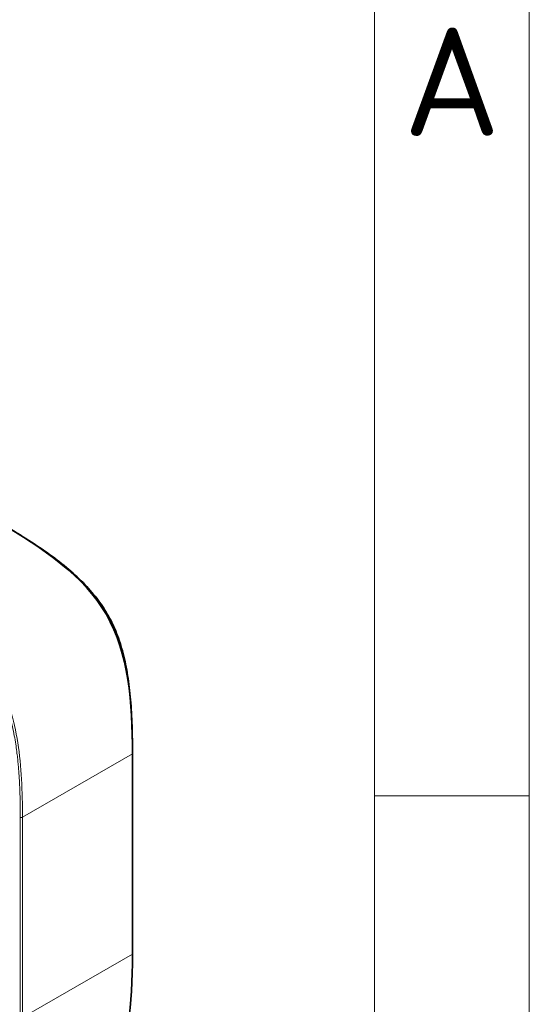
# Model space of a CAD drawing. Header units: millimetres. Extents: x 10 to 830, y 10 to 584.
# Tile 173 of 174: x 797 to 830, y 468 to 532. Entities that reach past the tile are written whole.
import ezdxf

# ---------------------------------------------------------------- set-up
doc = ezdxf.new("R2010")
doc.units = ezdxf.units.MM
doc.header["$LTSCALE"] = 2
for name, color, linetype, lineweight in [('Rahmen (ISO)', 7, 'Continuous', 70), ('Sichtbar (ISO)', 7, 'Continuous', 35), ('Sichtbar schmal (ISO)', 7, 'Continuous', 18)]:
    doc.layers.add(name, color=color, linetype=linetype, lineweight=lineweight)
doc.styles.add('Bezeichnungstext (ISO)', font='isocpeur.ttf')

# ---------------------------------------------------------------- blocks, each defined once
blk = doc.blocks.new('Ränder Basler-A3')
at = {"layer": 'Rahmen (ISO)', "color": 7, "lineweight": 18}
blk.add_line((415, 292), (415, 5), dxfattribs=at)
at = {"layer": 'Rahmen (ISO)', "lineweight": 18}
blk.add_line((410, 287), (410, 10), dxfattribs=at)
at = {"layer": 'Rahmen (ISO)', "color": 7, "linetype": 'Continuous', "lineweight": 18}
blk.add_line((415, 240.833), (410, 240.833), dxfattribs=at)
at = {"layer": 'Rahmen (ISO)', "insert": (412.5, 263.917), "char_height": 3.5, "attachment_point": 5, "style": 'Bezeichnungstext (ISO)'}
blk.add_mtext('\\fISOCPEUR|b0|i0;{\\H3.5000;A}', dxfattribs=at)

msp = doc.modelspace()

# ---------------------------------------------------------------- linework, layer by layer
at = {"layer": 'Sichtbar (ISO)'}
for p, q in [((804.35510765, 484.63317046), (804.35510765, 484.38822149)), ((804.35510765, 484.38822149), (804.35510765, 471.43858572))]:
    msp.add_line(p, q, dxfattribs=at)
for points, knots in [([(795.72274806, 499.34970484), (798.60161546, 497.68758997), (801.23039902, 495.88108964), (802.6687723, 493.38730456), (804.10714557, 490.89351948), (804.35510765, 487.71245123), (804.35510765, 484.38822149)], [0, 0, 0, 0, 0.5, 0.5, 0.5, 1, 1, 1, 1]), ([(804.35510765, 471.43858571), (804.35510765, 468.11435597), (804.10714557, 465.21960967), (802.6687723, 464.38671498), (802.66813138, 464.38634386), (802.66749023, 464.38597314), (802.66684885, 464.38560284)], [0, 0, 0, 0, 0.5, 0.5, 0.5, 0.50022279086, 0.50022279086, 0.50022279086, 0.50022279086])]:
    msp.add_open_spline(points, degree=3, knots=knots, dxfattribs=at)
msp.add_open_spline([(795.9348801, 499.22723035), (796.44587538, 498.93220709), (797.50261548, 498.29840582), (798.87710766, 497.38339642), (800.12103984, 496.43740221), (801.19648843, 495.45951924), (802.08415247, 494.44220099), (802.75365759, 493.43521691), (803.28984751, 492.350431), (803.72576299, 491.07151062), (804.03377148, 489.64983858), (804.23022199, 488.0992393), (804.33490668, 486.44759407), (804.35510765, 485.22141513), (804.35510765, 484.63317046)], degree=3, dxfattribs=at)
at = {"layer": 'Sichtbar schmal (ISO)'}
for p, q in [((804.35510765, 484.38822149), (797.24868449, 480.28532615)), ((797.10726314, 480.28532618), (797.10726314, 467.3356904)), ((797.24868449, 480.28532616), (797.24868449, 467.3356904)), ((797.24868449, 467.33569039), (804.35510765, 471.43858572))]:
    msp.add_line(p, q, dxfattribs=at)
msp.add_ellipse((797.17797382, 480.326151), major_axis=(-0.1, 0), ratio=0.5773502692, start_param=0.7853981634, end_param=2.3561944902, dxfattribs=at)
msp.add_open_spline([(788.6163249, 495.24680953), (789.33604175, 494.83128081), (790.73906809, 493.97920355), (792.67223385, 492.60214502), (794.3405155, 491.07215557), (795.6339931, 489.3257729), (796.49760697, 487.33120829), (796.98707555, 485.12063079), (797.21238444, 482.75754065), (797.24868449, 481.11638359), (797.24868449, 480.28532616)], degree=3, dxfattribs=at)
msp.add_open_spline([(788.54561425, 495.12433502), (788.71600087, 495.02596226), (788.88400471, 494.9277429), (789.04597131, 494.83183735), (789.2079379, 494.73593181), (789.36386755, 494.64238643), (789.52472244, 494.54448446), (789.68557734, 494.4465825), (789.85135681, 494.34430069), (790.02541538, 494.234903), (790.19947396, 494.12550531), (790.38181153, 494.00898547), (790.57375593, 493.88337269), (790.76570034, 493.75775991), (790.96725204, 493.62306024), (791.17878829, 493.47723024), (791.39032455, 493.33140024), (791.61185301, 493.17450704), (791.8463331, 493.00135827), (792.0808132, 492.82820951), (792.32825729, 492.63891818), (792.59416292, 492.42276085), (792.86006855, 492.20660352), (793.14441959, 491.96353605), (793.43504277, 491.6914703), (793.72566595, 491.41940456), (794.02239712, 491.11788785), (794.29836486, 490.8027118), (794.5743326, 490.48753575), (794.82972296, 490.15876249), (795.05122692, 489.83534709), (795.27273089, 489.5119317), (795.46082626, 489.19444849), (795.62270142, 488.88593466), (795.78457659, 488.57742083), (795.91999623, 488.27781021), (796.03409045, 487.99502841), (796.14818466, 487.71224661), (796.24100565, 487.44628006), (796.32018746, 487.19495568), (796.39936927, 486.9436313), (796.46478117, 486.70696753), (796.52100806, 486.48320874), (796.57723496, 486.25944996), (796.62421654, 486.04860123), (796.66488642, 485.84910496), (796.7055563, 485.64960869), (796.73990338, 485.46146826), (796.76985791, 485.2830347), (796.79981244, 485.10460115), (796.82535479, 484.93588079), (796.84751374, 484.77768864), (796.86967268, 484.61949649), (796.88845044, 484.47183147), (796.90488434, 484.33307139), (796.92131823, 484.19431131), (796.93541007, 484.06445549), (796.94812167, 483.93886029), (796.96083327, 483.81326509), (796.97216194, 483.69193172), (796.98277065, 483.56937613), (796.99337937, 483.44682053), (797.0032657, 483.32304383), (797.01269426, 483.19382082), (797.02212282, 483.0645978), (797.03108356, 482.92993329), (797.03942258, 482.79031176), (797.0477616, 482.65069023), (797.05547835, 482.50611189), (797.06249504, 482.35615316), (797.06951172, 482.20619444), (797.07582648, 482.05085629), (797.08134557, 481.88995213), (797.08686466, 481.72904798), (797.09158768, 481.56257801), (797.09542913, 481.39032863), (797.09927059, 481.21807924), (797.10223082, 481.04005025), (797.1042292, 480.85591015), (797.10622758, 480.67177005), (797.10726314, 480.48151941), (797.10726314, 480.28532619)], degree=3, knots=[0, 0, 0, 0, 0.037037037, 0.037037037, 0.037037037, 0.0740740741, 0.0740740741, 0.0740740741, 0.1111111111, 0.1111111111, 0.1111111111, 0.1481481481, 0.1481481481, 0.1481481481, 0.1851851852, 0.1851851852, 0.1851851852, 0.2222222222, 0.2222222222, 0.2222222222, 0.2592592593, 0.2592592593, 0.2592592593, 0.2962962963, 0.2962962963, 0.2962962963, 0.3333333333, 0.3333333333, 0.3333333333, 0.3703703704, 0.3703703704, 0.3703703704, 0.4074074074, 0.4074074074, 0.4074074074, 0.4444444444, 0.4444444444, 0.4444444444, 0.4814814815, 0.4814814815, 0.4814814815, 0.5185185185, 0.5185185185, 0.5185185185, 0.5555555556, 0.5555555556, 0.5555555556, 0.5925925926, 0.5925925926, 0.5925925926, 0.6296296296, 0.6296296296, 0.6296296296, 0.6666666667, 0.6666666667, 0.6666666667, 0.7037037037, 0.7037037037, 0.7037037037, 0.7407407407, 0.7407407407, 0.7407407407, 0.7777777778, 0.7777777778, 0.7777777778, 0.8148148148, 0.8148148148, 0.8148148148, 0.8518518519, 0.8518518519, 0.8518518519, 0.8888888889, 0.8888888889, 0.8888888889, 0.9259259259, 0.9259259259, 0.9259259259, 0.962962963, 0.962962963, 0.962962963, 1, 1, 1, 1], dxfattribs=at)

# ---------------------------------------------------------------- block references
at = {"xscale": 2, "yscale": 2, "zscale": 2}
msp.add_blockref('Ränder Basler-A3', (0, 0), dxfattribs=at)

doc.saveas('drawing.dxf')
